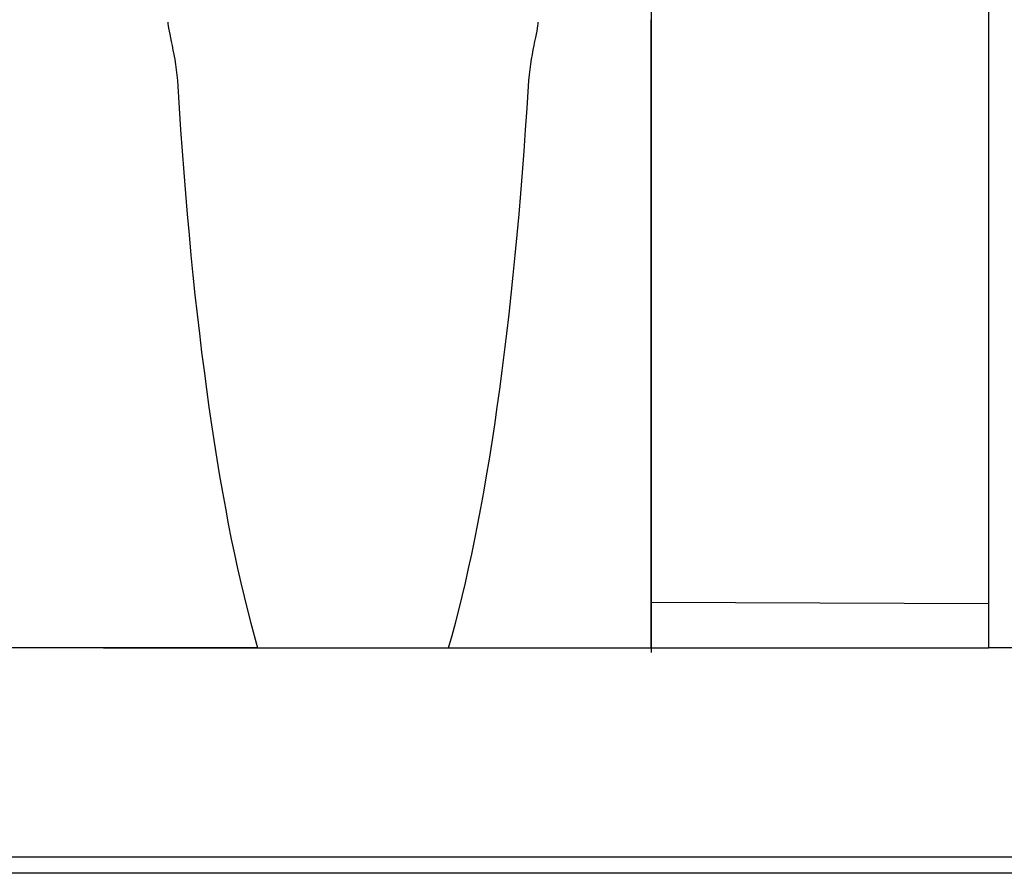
# Model space of a CAD drawing. Header units: millimetres. Extents: x 185 to 1898, y 244 to 576.
# Tile 48 of 51: x 1740 to 1802, y 309 to 362. Entities that reach past the tile are written whole.
import ezdxf
from ezdxf.lldxf.tags import DXFTag

# ---------------------------------------------------------------- set-up
doc = ezdxf.new("R2010")
doc.units = ezdxf.units.MM
for name, color, linetype in [('2', 7, 'CONTINUOUS'), ('HID', 2, 'DASHED'), ('OUT', 3, 'CONTINUOUS')]:
    doc.layers.add(name, color=color, linetype=linetype)
tags = doc.linetypes.add('DASHED', pattern=[25.72, 12.86, -12.86]).pattern_tags.tags
tags[6:7] = [DXFTag(74, 4), DXFTag(75, 0), DXFTag(340, '0'), DXFTag(46, 0.0), DXFTag(50, 0.0), DXFTag(44, 0.0), DXFTag(45, 0.0)]
tags[4:5] = [DXFTag(74, 4), DXFTag(75, 0), DXFTag(340, '0'), DXFTag(46, 0.0), DXFTag(50, 0.0), DXFTag(44, 0.0), DXFTag(45, 0.0)]

msp = doc.modelspace()

# ---------------------------------------------------------------- linework, layer by layer
at = {"layer": '2', "color": 0, "linetype": 'Continuous'}
for p, q in [((1779.611, 390.994), (1779.611, 324.227)), ((1779.611, 325.358), (1800.571, 325.282)), ((1779.611, 324.227), (1779.611, 322.227)), ((1779.611, 322.527), (1800.572, 322.527))]:
    msp.add_line(p, q, dxfattribs=at)
at = {"layer": 'HID', "color": 0, "ltscale": 0.5}
msp.add_open_spline([(1897.928, 309.527), (1464.442, 309.527)], degree=1, dxfattribs=at)
at = {"layer": 'OUT', "color": 0}
for p, q in [((1800.571, 390.877), (1800.571, 322.527)), ((1779.611, 388.21), (1779.611, 325.358)), ((1779.611, 357.395), (1779.611, 361.527)), ((1779.611, 322.527), (1779.611, 357.395)), ((1779.611, 325.358), (1779.611, 322.527)), ((1745.611, 322.527), (1779.611, 322.527)), ((1803.971, 322.527), (1800.571, 322.527)), ((1897.928, 308.527), (1377.928, 308.527))]:
    msp.add_line(p, q, dxfattribs=at)
for start_param, end_param in [(1.898938, 2.600041), (3.683145, 4.384247)]:
    msp.add_ellipse((1761.111, 378.415), major_axis=(0, 65.22), ratio=0.176327, start_param=start_param, end_param=end_param, dxfattribs=at)
for points, degree in [([(1749.611, 361.377), (1749.611, 360.902), (1750.111, 359.281), (1750.224, 357.395)], 3), ([(1771.997, 357.395), (1772.112, 359.31), (1772.611, 360.902), (1772.611, 361.377)], 3), ([(1755.182, 322.527), (1657.039, 322.527)], 1)]:
    msp.add_open_spline(points, degree=degree, dxfattribs=at)

doc.saveas('drawing.dxf')
